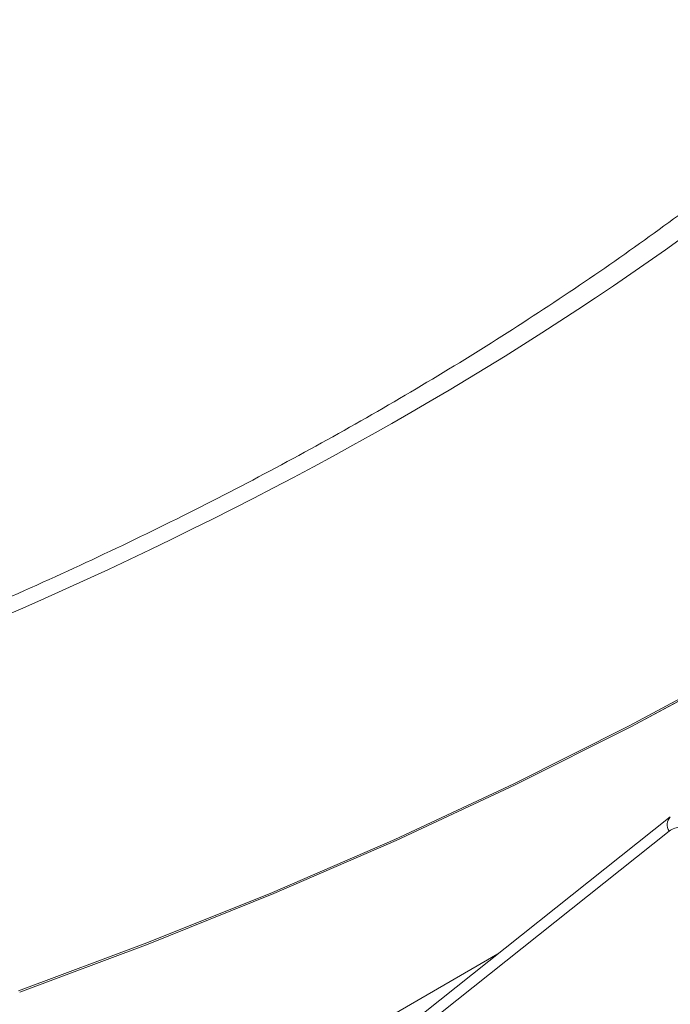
# Model space of a CAD drawing. Header units: millimetres. Extents: x 0 to 420, y 0 to 297.
# Tile 51 of 64: x 347 to 361, y 218 to 239. Entities that reach past the tile are written whole.
import ezdxf

# ---------------------------------------------------------------- set-up
doc = ezdxf.new("R2010")
doc.units = ezdxf.units.MM

msp = doc.modelspace()

# ---------------------------------------------------------------- linework, layer by layer
at = {"color": 7, "linetype": 'Continuous', "lineweight": 15}
for p, q in [((360.80236365, 222.22644693), (355.28648968, 217.84469864)), ((355.2652424, 217.55047232), (360.78111637, 221.93222061)), ((347.26711926, 218.58334563), (347.26711926, 218.58375324))]:
    msp.add_line(p, q, dxfattribs=at)
at = {"color": 8, "linetype": 'Continuous', "lineweight": 15}
msp.add_line((354.57987143, 217.85598072), (357.21740013, 219.37859364), dxfattribs=at)
at = {"color": 7, "linetype": 'Continuous', "lineweight": 15, "flags": 128}
for points in [[(376.23941873, 235.34885322), (374.51297055, 233.80555147), (372.69317236, 232.29842059), (370.7822843, 230.82933708), (368.78270083, 229.40013642), (366.69690862, 228.01260082), (364.5275234, 226.66846844), (362.2772452, 225.36941049), (359.94888207, 224.11704802), (357.54534476, 222.91294884), (355.06962834, 221.75861388), (352.52482534, 220.65548168), (349.91410993, 219.60493151), (347.24074323, 218.60827418)], [(376.28189486, 235.33362666), (374.55448783, 233.78946725), (372.73367549, 232.28149848), (370.82173112, 230.81160141), (368.82103602, 229.38160695), (366.73409004, 227.99330189), (364.56349573, 226.64841981), (362.31196894, 225.34864106), (359.98231769, 224.09558668), (357.57744222, 222.89081841), (355.10035076, 221.73584171), (352.55413847, 220.63209972), (349.94197163, 219.58096409), (347.26711926, 218.58375324)], [(376.28189486, 235.33321905), (374.55448783, 233.78905965), (372.73367549, 232.28109087), (370.82173112, 230.8111938), (368.82103602, 229.38119934), (366.73409004, 227.99289428), (364.56349573, 226.6480122), (362.31196894, 225.34823345), (359.98231769, 224.09517907), (357.57744222, 222.8904108), (355.10035076, 221.73543411), (352.55413847, 220.63169212), (349.94197163, 219.58055648), (347.26711926, 218.58334563)]]:
    msp.add_lwpolyline(points, dxfattribs=at)
at = {"color": 8, "linetype": 'Continuous', "lineweight": 15}
msp.add_arc((360.95473833, 222.067563), 0.22014119, 133.801964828, 217.937252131, dxfattribs=at)
at = {"color": 7, "linetype": 'Continuous', "lineweight": 15}
for points, knots in [([(365.76373788, 238.69363311), (365.66286555, 238.59730345), (365.11498813, 238.07409901), (364.04534234, 237.14893005), (362.55357629, 235.92138584), (360.98347016, 234.72482291), (359.34486299, 233.55804868), (357.63739547, 232.4231139), (355.86357979, 231.32123447), (354.02528986, 230.25377556), (352.12464962, 229.22202867), (350.16390663, 228.22717858), (348.14509022, 227.2707204), (346.0715524, 226.35288713), (343.94212367, 225.47816895), (342.19762453, 224.80025474), (341.14695219, 224.42960667), (340.84011472, 224.32136291)], [0, 0, 0, 0, 0.01656200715, 0.08995479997, 0.16332201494, 0.23667024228, 0.31000496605, 0.38333062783, 0.45664920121, 0.52996275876, 0.60327315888, 0.67658092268, 0.74988595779, 0.82318701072, 0.89648216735, 0.96976873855, 1, 1, 1, 1]), ([(360.78111356, 221.93221983), (360.84861443, 221.98584179), (360.93323762, 222.01226422), (361.12117251, 222.00590477), (361.224325, 221.97312825), (361.32719771, 221.9137411)], [0, 0, 0, 0, 0.5, 0.5, 1, 1, 1, 1])]:
    msp.add_open_spline(points, degree=3, knots=knots, dxfattribs=at)
msp.add_open_spline([(341.26761897, 224.16016083), (351.55565138, 227.84862865), (360.23221433, 232.85750182), (366.62152028, 238.79665651)], degree=3, dxfattribs=at)

doc.saveas('drawing.dxf')
